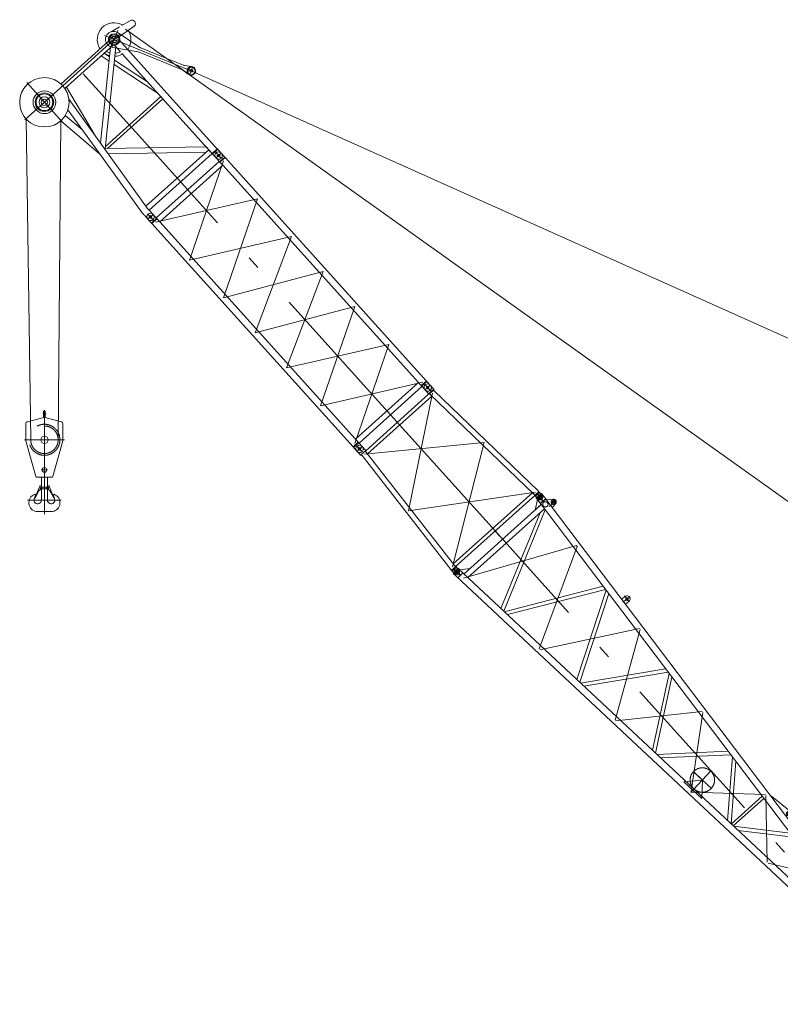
# Model space of a CAD drawing. Extents: x 8365 to 131642, y 1960 to 79602.
# Tile 32 of 121: x 11829 to 26436, y 58822 to 77742. Entities that reach past the tile are written whole.
import ezdxf

# ---------------------------------------------------------------- set-up
doc = ezdxf.new("R2010")
doc.units = 0
doc.header["$LTSCALE"] = 100
doc.header["$MEASUREMENT"] = 0
doc.linetypes.add('CENTER', pattern=[50.5, 30, -9, 2.5, -9])
doc.linetypes.add('HIDDEN', pattern=[12.6, 8.4, -4.2])
doc.layers.add('11', color=7, linetype='Continuous')
doc.layers.add('5', color=7, linetype='Continuous')

# ---------------------------------------------------------------- blocks, each defined once
blk = doc.blocks.new('*G163')
at = {"layer": '11', "color": 7, "linetype": 'Continuous', "lineweight": 9}
for p, q in [((13457, 77436), (15211, 76722)), ((13713, 77535), (13574, 77193)), ((13719, 77491), (13683, 77506)), ((14138, 77210), (13719, 77491)), ((13570, 77228), (13616, 77209)), ((13616, 77209), (14103, 77122)), ((14528, 77049), (14157, 77200)), ((14103, 77122), (14119, 77118)), ((14119, 77118), (14123, 77116)), ((14123, 77116), (14938, 76785)), ((14972, 76868), (14528, 77049)), ((15127, 76845), (14997, 76862)), ((15049, 76723), (15107, 76838)), ((15157, 76839), (15093, 76681)), ((15155, 76834), (15127, 76845)), ((14960, 76772), (15065, 76692)), ((15065, 76692), (15093, 76681))]:
    blk.add_line(p, q, dxfattribs=at)
for centre, radius in [((13642, 77361), 110), ((15124, 76758), 27.5)]:
    blk.add_circle(centre, radius, dxfattribs=at)
for centre, radius, start, end in [((13626, 77367), 150, 67.8653, -112.1358), ((14194, 77292), 99.9, -124.1343, -112.1264), ((15009, 76961), 100, -112.1374, -97.1333), ((15126, 76757), 83.5, 63.43, -116.57), ((15124, 76757), 72.4, -78.6307, -154.5273), ((15124, 76758), 82.5, -70.492, 67.8671), ((14900, 76692), 100, 52.8712, 67.868), ((15124, 76757), 72.4, -154.5246, -78.628), ((15124, 76757), 82.4, -112.1388, -70.4255)]:
    blk.add_arc(centre, radius, start, end, dxfattribs=at)
blk = doc.blocks.new('*G164')
at = {"layer": '11', "color": 7, "linetype": 'CENTER', "lineweight": 9}
for p, q in [((19713, 70618), (19590, 70755)), ((19714, 70717), (19614, 70627)), ((19769, 70656), (19777, 70648)), ((19294, 68307), (19754, 70565)), ((19673, 70561), (19669, 70566)), ((21018, 67854), (19010, 70083)), ((18406, 69539), (18307, 69450)), ((18319, 69536), (18404, 69441)), ((18452, 69392), (20747, 69615)), ((20747, 69615), (20138, 67226)), ((21735, 68661), (19294, 68307)), ((21753, 68644), (21858, 68527)), ((21850, 68604), (21782, 68542)), ((20155, 67205), (20260, 67088)), ((20180, 67099), (20258, 67170)), ((20209, 67224), (20202, 67232)), ((20124, 67161), (20131, 67153))]:
    blk.add_line(p, q, dxfattribs=at)
at = {"layer": '11', "color": 7, "linetype": 'Continuous', "lineweight": 9}
for p, q in [((19611, 70631), (19614, 70627)), ((19614, 70627), (19681, 70552)), ((19614, 70627), (19617, 70623)), ((19681, 70552), (19781, 70643)), ((19768, 70615), (19710, 70563)), ((19714, 70717), (19711, 70721)), ((19784, 70640), (19714, 70717)), ((19718, 70714), (19714, 70717)), ((19787, 70609), (19768, 70615)), ((19787, 70609), (19784, 70640)), ((21784, 68690), (19787, 70609)), ((18475, 69460), (19681, 70546)), ((19744, 70509), (18510, 69398)), ((19681, 70552), (19687, 70558)), ((19707, 70545), (19681, 70552)), ((19710, 70563), (19707, 70545)), ((19707, 70545), (21710, 68617)), ((18306, 69449), (18303, 69453)), ((18375, 69372), (18306, 69449)), ((18474, 69465), (18373, 69375)), ((18403, 69543), (18406, 69540)), ((18406, 69540), (18474, 69465)), ((18465, 69474), (18462, 69478)), ((18474, 69465), (18467, 69459)), ((18478, 69439), (18474, 69465)), ((18478, 69439), (20186, 67245)), ((18365, 69384), (18361, 69388)), ((18406, 69366), (18375, 69372)), ((20106, 67179), (18406, 69366)), ((21800, 68670), (21784, 68690)), ((20153, 67284), (21682, 68660)), ((21720, 68601), (20195, 67227)), ((21682, 68660), (21720, 68601)), ((21710, 68617), (21722, 68600)), ((21722, 68600), (21761, 68635)), ((21784, 68531), (21722, 68600)), ((21756, 68640), (21849, 68537)), ((21800, 68670), (21761, 68635)), ((21800, 68670), (21862, 68601)), ((20124, 67161), (20106, 67179)), ((20124, 67161), (20163, 67197)), ((20158, 67201), (20260, 67088)), ((20159, 67081), (20278, 67188)), ((20202, 67232), (20163, 67197)), ((20186, 67245), (20202, 67232)), ((20264, 67162), (20202, 67232)), ((20124, 67161), (20186, 67092))]:
    blk.add_line(p, q, dxfattribs=at)
at = {"layer": '11', "color": 7, "linetype": 'HIDDEN', "lineweight": 9}
blk.add_line((19768, 70615), (19710, 70563), dxfattribs=at)
at = {"layer": '11', "color": 7, "linetype": 'Continuous', "lineweight": 9}
for centre, radius in [((19664, 70672), 25.5), ((18356, 69494), 25.5), ((21816, 68573), 27.5), ((20219, 67135), 27.5)]:
    blk.add_circle(centre, radius, dxfattribs=at)
for centre, radius, start, end in [((19661, 70676), 67.5, 132, -138), ((19661, 70676), 67.5, 42, 132), ((19667, 70668), 67.5, -138, -48), ((19667, 70668), 67.5, -48, 42), ((18353, 69498), 67.5, 132, -138), ((18353, 69498), 67.5, 42, 132), ((21823, 68566), 52.5, -138, 42), ((20225, 67127), 52.5, -138, 42)]:
    blk.add_arc(centre, radius, start, end, dxfattribs=at)
blk = doc.blocks.new('*G165')
at = {"layer": '11', "color": 7, "linetype": 'CENTER', "lineweight": 9}
for p, q in [((15698, 75077), (15575, 75214)), ((15699, 75176), (15600, 75087)), ((15089, 73123), (15743, 75027)), ((19010, 70083), (14995, 74542)), ((16397, 74301), (14435, 73849)), ((15742, 72398), (16397, 74301)), ((14392, 73999), (14291, 73908)), ((14293, 74007), (14416, 73870)), ((14346, 73847), (14354, 73839)), ((14451, 73933), (14447, 73937)), ((17050, 73575), (15089, 73123)), ((17050, 73575), (15089, 73123)), ((17050, 73575), (16349, 71724)), ((17657, 72902), (15742, 72398)), ((16955, 71050), (17657, 72902)), ((18263, 72228), (16349, 71724)), ((18263, 72228), (16349, 71724)), ((17609, 70324), (18263, 72228)), ((17609, 70324), (18263, 72228)), ((18917, 71502), (16955, 71050)), ((18263, 69599), (18917, 71502)), ((19570, 70776), (17609, 70324)), ((19570, 70776), (17609, 70324)), ((19655, 70783), (19659, 70779)), ((19559, 70688), (19551, 70696)), ((19714, 70717), (19614, 70627)), ((19616, 70726), (19739, 70589)), ((18406, 69539), (18307, 69450)), ((18406, 69539), (18307, 69450)), ((18323, 69532), (18404, 69441))]:
    blk.add_line(p, q, dxfattribs=at)
at = {"layer": '11', "color": 7, "linetype": 'Continuous', "lineweight": 9}
for p, q in [((15696, 75180), (15700, 75176)), ((15703, 75172), (15700, 75176)), ((15700, 75176), (15767, 75102)), ((15759, 75111), (15755, 75115)), ((14451, 73932), (15660, 75020)), ((15728, 74945), (14519, 73856)), ((15599, 75086), (15596, 75090)), ((15599, 75086), (15603, 75082)), ((15668, 75009), (15599, 75086)), ((15658, 75020), (15654, 75025)), ((15660, 75020), (15728, 74945)), ((15674, 75004), (15660, 75020)), ((15767, 75102), (15666, 75011)), ((15773, 75093), (15674, 75004)), ((15728, 74945), (19487, 70769)), ((15767, 75102), (15760, 75096)), ((15773, 75093), (15767, 75102)), ((19639, 70799), (15773, 75093)), ((14388, 74002), (14392, 73999)), ((14395, 73995), (14392, 73999)), ((14392, 73999), (14459, 73924)), ((14291, 73908), (14288, 73912)), ((14291, 73908), (14295, 73904)), ((14358, 73834), (14291, 73908)), ((14459, 73924), (14358, 73834)), ((14358, 73834), (14366, 73826)), ((14366, 73826), (14465, 73915)), ((18233, 69532), (14366, 73826)), ((14465, 73915), (14451, 73932)), ((14519, 73856), (14451, 73932)), ((14459, 73924), (14452, 73918)), ((14519, 73856), (18278, 69681)), ((19487, 70769), (18278, 69681)), ((19555, 70694), (19487, 70769)), ((19639, 70799), (19540, 70710)), ((19647, 70792), (19547, 70702)), ((19647, 70792), (19639, 70799)), ((19647, 70792), (19641, 70786)), ((19714, 70717), (19647, 70792)), ((18346, 69605), (19555, 70694)), ((19540, 70710), (19555, 70694)), ((19547, 70702), (19540, 70710)), ((19545, 70704), (19614, 70627)), ((18278, 69681), (18346, 69605)), ((18233, 69532), (18331, 69621)), ((18239, 69524), (18233, 69532)), ((18237, 69526), (18306, 69449)), ((18339, 69614), (18239, 69524)), ((18247, 69515), (18251, 69511)), ((18331, 69621), (18346, 69605)), ((18339, 69614), (18333, 69609)), ((18406, 69540), (18339, 69614)), ((18347, 69605), (18351, 69601))]:
    blk.add_line(p, q, dxfattribs=at)
for centre in [(15649, 75131), (14341, 73953), (19664, 70672), (18356, 69494)]:
    blk.add_circle(centre, 25.5, dxfattribs=at)
for centre, start, end in [((15646, 75135), 132, -138), ((15646, 75135), 42, 132), ((14338, 73957), 132, -138), ((14338, 73957), 42, 132), ((14338, 73957), 42, 49.5703), ((14338, 73957), -145.5686, -137.9979), ((19668, 70668), -142.2249, -48), ((19668, 70668), -48, 46.2255), ((18360, 69491), -142.2253, -48), ((18360, 69491), -48, 46.2246)]:
    blk.add_arc(centre, 67.5, start, end, dxfattribs=at)
blk = doc.blocks.new('*G166')
at = {"layer": '11', "color": 7, "linetype": 'Continuous', "lineweight": 9}
for p, q in [((12289, 70099), (12289, 70220)), ((12289, 70220), (12319, 70220)), ((12319, 70220), (12319, 70099)), ((12298, 70099), (11975, 70013)), ((12633, 70013), (12311, 70099)), ((11949, 69979), (11949, 69653)), ((12659, 69653), (12659, 69979)), ((11950, 69647), (12140, 68964)), ((12468, 68964), (12658, 69647)), ((12159, 68950), (12304, 68950)), ((12363, 68950), (12245, 68950)), ((12245, 68950), (12245, 68773)), ((12304, 68950), (12449, 68950)), ((12363, 68773), (12363, 68950)), ((12213, 68779), (12121, 68552)), ((12156, 68621), (12198, 68690)), ((12219, 68710), (12245, 68725)), ((12244, 68783), (12224, 68785)), ((12246, 68767), (12244, 68783)), ((12245, 68725), (12245, 68510)), ((12363, 68725), (12245, 68725)), ((12248, 68760), (12360, 68760)), ((12252, 68754), (12251, 68756)), ((12356, 68754), (12358, 68756)), ((12362, 68767), (12365, 68783)), ((12363, 68510), (12363, 68725)), ((12390, 68710), (12363, 68725)), ((12365, 68783), (12384, 68785)), ((12396, 68779), (12487, 68552)), ((12453, 68621), (12410, 68690)), ((12112, 68620), (12089, 68607)), ((12109, 68532), (12133, 68604)), ((12121, 68552), (12126, 68549)), ((12126, 68549), (12156, 68621)), ((12482, 68549), (12453, 68621)), ((12476, 68604), (12500, 68532)), ((12487, 68552), (12482, 68549)), ((12519, 68607), (12496, 68620)), ((12175, 68290), (12304, 68290)), ((12304, 68290), (12433, 68290))]:
    blk.add_line(p, q, dxfattribs=at)
at = {"layer": '11', "color": 7, "linetype": 'HIDDEN', "lineweight": 9}
for p, q in [((12289, 70193), (12319, 70193)), ((12289, 70146), (12319, 70146)), ((12218, 68777), (12219, 68780)), ((12219, 68780), (12230, 68779)), ((12389, 68780), (12378, 68779)), ((12390, 68777), (12389, 68780))]:
    blk.add_line(p, q, dxfattribs=at)
at = {"layer": '11', "color": 7, "linetype": 'CENTER', "lineweight": 9}
for p, q in [((12304, 70238), (12304, 68923)), ((12274, 70170), (12336, 70170)), ((11919, 69670), (12689, 69670)), ((12246, 69090), (12362, 69090)), ((12304, 68950), (12304, 68239)), ((11982, 68510), (12626, 68510))]:
    blk.add_line(p, q, dxfattribs=at)
at = {"layer": '11', "color": 7, "linetype": 'HIDDEN', "lineweight": 9}
for radius in [298, 264]:
    blk.add_circle((12304, 69670), radius, dxfattribs=at)
at = {"layer": '11', "color": 7, "linetype": 'Continuous', "lineweight": 9}
for centre, radius in [((12304, 69670), 70), ((12304, 69090), 45), ((12235, 68743), 10.1), ((12373, 68743), 10.1)]:
    blk.add_circle(centre, radius, dxfattribs=at)
for centre, radius, start, end in [((11984, 69979), 35, 104.995, 179.9981), ((12304, 70075), 25, 90, 105.0012), ((12304, 70075), 25, 75.0021, 90.0019), ((12624, 69979), 35, 0, 75.0045), ((11969, 69653), 20, 180, -163.8874), ((12639, 69653), 20, -16.1115, -0.0004), ((12159, 68970), 20, -163.8933, -89.9978), ((12449, 68970), 20, -90, -16.1076), ((12249, 68658), 60, 120.437, 148.0102), ((12222, 68775), 9.91, 77.7332, 157.9882), ((12235, 68743), 20.2, -59.2782, 33.6963), ((12276, 68772), 30, -170.2206, -146.3123), ((12373, 68743), 20.2, 146.3043, -120.7286), ((12333, 68772), 30, -33.6877, -9.7852), ((12387, 68775), 9.9, 22.0039, 102.2758), ((12359, 68658), 60, 31.9937, 59.5611), ((12175, 68460), 170, 120.3772, -90.0015), ((12175, 68510), 70, 161.654, -0.0005), ((12119, 68608), 14, -18.0626, 120.379), ((12433, 68510), 70, 180, 18.3459), ((12433, 68460), 170, -90, 59.6213), ((12489, 68608), 14, 59.6221, -161.9348)]:
    blk.add_arc(centre, radius, start, end, dxfattribs=at)
blk = doc.blocks.new('*G167')
at = {"layer": '11', "color": 7, "linetype": 'Continuous', "lineweight": 9}
for p, q in [((21772, 68521), (21728, 68320)), ((21763, 68532), (21759, 68536)), ((21823, 68452), (21763, 68532)), ((21839, 68431), (21772, 68521)), ((21823, 68452), (21931, 68534)), ((21837, 68451), (21927, 68520)), ((21870, 68614), (21867, 68618)), ((21931, 68534), (21870, 68614)), ((21927, 68520), (21937, 68523)), ((21937, 68523), (21931, 68534)), ((21937, 68523), (22055, 68367)), ((21954, 68517), (21947, 68510)), ((22075, 68529), (21954, 68517)), ((20363, 67091), (21845, 68425)), ((21907, 68344), (20438, 67021)), ((21126, 66376), (21921, 68325)), ((21728, 68320), (21839, 68419)), ((21907, 68344), (21822, 68267)), ((21831, 68443), (21837, 68451)), ((27933, 60381), (21831, 68443)), ((21839, 68419), (21839, 68431)), ((21999, 68390), (22059, 68435)), ((22055, 68367), (22062, 68374)), ((29030, 59152), (22055, 68367)), ((22062, 68374), (22121, 68437)), ((21822, 68267), (21071, 66427)), ((20265, 67184), (20261, 67188)), ((20338, 67115), (20265, 67184)), ((20276, 67174), (20480, 67196)), ((20172, 67085), (20169, 67089)), ((20246, 67017), (20172, 67085)), ((20237, 67025), (20233, 67029)), ((20246, 67017), (20338, 67115)), ((20256, 67009), (20246, 67017)), ((20256, 67009), (20313, 66956)), ((20346, 67106), (20338, 67115)), ((27727, 60195), (20346, 67106)), ((20369, 67096), (20357, 67097)), ((20313, 66956), (28623, 59174)), ((21135, 66367), (23033, 66856)), ((23079, 66796), (21196, 66311)), ((20759, 66720), (20764, 66715)), ((23089, 66781), (22527, 65065)), ((22583, 65012), (23140, 66714)), ((23456, 66657), (23388, 66606)), ((23461, 66510), (23528, 66561)), ((22600, 64996), (24234, 65268)), ((24282, 65205), (22664, 64936)), ((24300, 65181), (23979, 63705)), ((24038, 63649), (24356, 65107)), ((25433, 63684), (24067, 63623)), ((24138, 63556), (25484, 63616)), ((25515, 63576), (25425, 62350)), ((25491, 62289), (25579, 63492)), ((26088, 62819), (25495, 62285)), ((26258, 62815), (26265, 62821)), ((26265, 62821), (26632, 62527)), ((25532, 62250), (26118, 62778)), ((26651, 62470), (26610, 62366)), ((26610, 62366), (26603, 62359)), ((25538, 62244), (26625, 62109)), ((26684, 62031), (25625, 62163)), ((26736, 61963), (26859, 61008)), ((26939, 60933), (26821, 61851)), ((27353, 61147), (27563, 60349)), ((27587, 60532), (27464, 61000)), ((27658, 60259), (27583, 60547)), ((27880, 60450), (27663, 60255)), ((27701, 60173), (27958, 60403)), ((27958, 60403), (28901, 59158)), ((28152, 60411), (28027, 60477)), ((28027, 60477), (28152, 60411)), ((28152, 60411), (28733, 60105)), ((28778, 59165), (27701, 60173)), ((28155, 60295), (29280, 59703)), ((28733, 60105), (29407, 59750)), ((29288, 59699), (28888, 59339)), ((29165, 59452), (29372, 59638)), ((29282, 59702), (29283, 59695)), ((29343, 59670), (29288, 59699)), ((29372, 59638), (29343, 59670)), ((29646, 59333), (29343, 59670)), ((29722, 59401), (29407, 59750)), ((29166, 59450), (29565, 59429)), ((29684, 59367), (29729, 59407)), ((29729, 59407), (29734, 59401)), ((28950, 59258), (29010, 59312)), ((29058, 59154), (29190, 59243)), ((29170, 59114), (29303, 59234)), ((29176, 59241), (29297, 59107)), ((29640, 59327), (29684, 59367)), ((29645, 59321), (29640, 59327)), ((29734, 59401), (29645, 59321)), ((28627, 59162), (28623, 59174)), ((28623, 59174), (28777, 59165)), ((28626, 59161), (28638, 59172)), ((28978, 58857), (28626, 59161)), ((28777, 59165), (28639, 59173)), ((28639, 59173), (28777, 59165)), ((28901, 59158), (28778, 59165)), ((28821, 59040), (28910, 58963)), ((28871, 59122), (28862, 59123)), ((28943, 59052), (28885, 59116)), ((28900, 59159), (29035, 59152)), ((28943, 58976), (28948, 59036)), ((29035, 59152), (29135, 58994)), ((29050, 59148), (29036, 59149)), ((29042, 59140), (29058, 59154)), ((29042, 59140), (29050, 59148)), ((29314, 59082), (29147, 58903)), ((29320, 59172), (29318, 59093)), ((29136, 59016), (28938, 58838))]:
    blk.add_line(p, q, dxfattribs=at)
at = {"layer": '11', "color": 7, "linetype": 'CENTER', "lineweight": 9}
for p, q in [((21763, 68533), (21869, 68613)), ((21773, 68630), (21766, 68639)), ((21816, 68573), (21773, 68630)), ((21884, 68484), (21816, 68573)), ((22115, 68510), (22045, 68439)), ((22045, 68509), (22080, 68474)), ((21843, 68457), (21843, 68457)), ((22085, 68479), (22075, 68470)), ((22076, 68479), (22084, 68469)), ((22080, 68474), (22116, 68439)), ((20961, 67916), (21138, 67720)), ((29127, 58847), (21018, 67854)), ((20351, 67011), (22522, 67641)), ((22536, 67622), (21802, 65652)), ((22522, 67641), (22536, 67622)), ((20152, 67162), (20187, 67199)), ((20166, 67183), (20158, 67191)), ((20219, 67135), (20166, 67183)), ((20173, 67086), (20264, 67183)), ((20300, 67058), (20219, 67135)), ((23411, 66548), (23550, 66653)), ((23535, 66553), (23443, 66674)), ((21819, 65636), (23729, 66046)), ((23743, 66027), (23262, 64285)), ((23279, 64269), (24936, 64451)), ((24950, 64432), (24722, 62918)), ((24764, 63296), (25114, 62968)), ((24939, 63132), (24768, 63293)), ((25103, 63307), (24775, 62957)), ((24939, 63132), (24583, 63096)), ((24583, 63096), (24926, 62774)), ((24926, 62774), (24939, 63132)), ((24775, 62957), (24715, 62893)), ((24722, 62918), (24740, 62901)), ((24740, 62901), (26143, 62856)), ((26157, 62837), (26182, 61551)), ((26565, 62522), (26597, 62484)), ((26603, 62490), (26590, 62478)), ((26200, 61534), (27350, 61261)), ((27953, 60464), (26930, 60851)), ((27650, 60175), (27961, 60454)), ((27968, 60445), (27953, 60464)), ((29376, 59710), (28810, 59200)), ((29407, 59750), (29343, 59670)), ((29010, 58903), (28631, 59257)), ((29084, 58970), (28771, 59383)), ((28880, 59122), (29127, 58847)), ((28958, 58856), (29137, 59017))]:
    blk.add_line(p, q, dxfattribs=at)
at = {"layer": '11', "color": 7, "linetype": 'HIDDEN', "lineweight": 9}
for p, q in [((21960, 68467), (21966, 68459)), ((29165, 59452), (29010, 59312)), ((28837, 59293), (28840, 59296))]:
    blk.add_line(p, q, dxfattribs=at)
at = {"layer": '11', "color": 7, "linetype": 'Continuous', "lineweight": 9}
for points in [[(21759, 68536), (21754, 68545), (21749, 68555), (21747, 68565), (21746, 68576), (21746, 68586), (21749, 68597), (21753, 68607), (21758, 68616), (21765, 68624), (21773, 68631)], [(21867, 68618), (21860, 68625), (21852, 68632), (21843, 68638), (21833, 68641), (21823, 68644), (21812, 68644), (21802, 68643), (21791, 68641), (21782, 68637), (21773, 68631)], [(20169, 67089), (20162, 67097), (20156, 67106), (20152, 67115), (20149, 67125), (20148, 67136), (20148, 67146), (20150, 67157), (20154, 67167), (20159, 67176), (20166, 67184)], [(20261, 67188), (20253, 67194), (20244, 67199), (20234, 67203), (20223, 67205), (20213, 67206), (20202, 67204), (20192, 67202), (20182, 67197), (20174, 67191), (20166, 67184)], [(29318, 59093), (29318, 59091), (29318, 59090), (29317, 59088), (29317, 59087), (29316, 59086), (29316, 59084), (29315, 59083), (29314, 59082), (29313, 59081), (29312, 59080)]]:
    blk.add_lwpolyline(points, dxfattribs=at)
for centre, radius in [((21816, 68573), 40), ((21816, 68573), 25), ((22080, 68474), 45), ((22080, 68474), 25.5), ((20219, 67135), 40), ((20219, 67135), 25.5), ((20219, 67135), 25), ((23492, 66609), 25.5), ((26597, 62484), 45), ((26597, 62484), 25.5), ((29236, 59174), 45), ((29237, 59174), 40), ((29047, 58936), 68.5), ((29047, 58936), 60)]:
    blk.add_circle(centre, radius, dxfattribs=at)
at = {"layer": '11', "color": 7, "linetype": 'HIDDEN', "lineweight": 9}
blk.add_circle((21925, 68429), 50.8, dxfattribs=at)
at = {"layer": '11', "color": 7, "linetype": 'CENTER', "lineweight": 9}
blk.add_circle((24939, 63132), 235, dxfattribs=at)
at = {"layer": '11', "color": 7, "linetype": 'Continuous', "lineweight": 9}
for centre, radius, start, end in [((21819, 68569), 67.5, 29.5479, 37.1211), ((22080, 68474), 55, -42.4563, 95.6516), ((20222, 67131), 67.5, 39.3124, 46.8833), ((23492, 66609), 60, -52.9133, 127.212), ((26597, 62484), 55, -15.228, 51.2996), ((29237, 59174), 83.6, -1.5532, 123.8749), ((28834, 59055), 20, 130.2592, -130.9184), ((28782, 59116), 60, -49.7401, -9.3835), ((28861, 59103), 20, 87.7222, 170.6177), ((28870, 59102), 20, 42, 87.6628), ((28928, 59038), 20, -5.3058, 42.0011), ((28923, 58978), 20, -130.9562, -5.3026), ((29047, 58936), 105, -130.9639, 33.4803)]:
    blk.add_arc(centre, radius, start, end, dxfattribs=at)
at = {"layer": '5', "color": 7, "linetype": 'Continuous', "lineweight": 9}
for p, q in [((29047, 59145), (29049, 59146)), ((29047, 59145), (29049, 59146)), ((29047, 59145), (29049, 59146)), ((29047, 59145), (29049, 59146)), ((29047, 59145), (29049, 59146)), ((29047, 59145), (29049, 59146)), ((29048, 59145), (29049, 59147)), ((29048, 59145), (29049, 59147)), ((29048, 59145), (29049, 59147)), ((29048, 59145), (29049, 59147)), ((29048, 59145), (29049, 59147)), ((29048, 59145), (29049, 59147)), ((29048, 59146), (29049, 59147)), ((29048, 59146), (29049, 59147)), ((29048, 59146), (29049, 59147)), ((29048, 59146), (29049, 59147)), ((29048, 59146), (29049, 59147)), ((29048, 59146), (29049, 59147)), ((29048, 59146), (29049, 59147)), ((29048, 59146), (29049, 59147)), ((29048, 59146), (29049, 59147)), ((29048, 59146), (29049, 59147)), ((29048, 59146), (29049, 59147)), ((29049, 59146), (29049, 59147)), ((29049, 59146), (29049, 59147)), ((29049, 59146), (29049, 59147)), ((29049, 59146), (29049, 59147)), ((29049, 59146), (29050, 59147)), ((29049, 59146), (29050, 59147)), ((29049, 59146), (29050, 59147)), ((29049, 59146), (29050, 59147)), ((29049, 59147), (29050, 59147)), ((29049, 59147), (29050, 59147)), ((29049, 59147), (29050, 59147)), ((29049, 59147), (29050, 59147)), ((29049, 59147), (29050, 59147)), ((29049, 59147), (29050, 59147)), ((29049, 59147), (29050, 59147)), ((29049, 59147), (29050, 59147)), ((29049, 59147), (29050, 59147)), ((29050, 59148), (29050, 59148)), ((29050, 59148), (29050, 59148)), ((29050, 59147), (29050, 59147)), ((29050, 59147), (29050, 59147)), ((29050, 59147), (29050, 59147)), ((29050, 59147), (29050, 59147)), ((29050, 59147), (29050, 59147)), ((29050, 59147), (29050, 59147))]:
    blk.add_line(p, q, dxfattribs=at)
blk = doc.blocks.new('*G170')
at = {"layer": '11', "color": 7, "linetype": 'Continuous', "lineweight": 9}
for p, q in [((13743, 77603), (13585, 77511)), ((13954, 77727), (13790, 77631)), ((13810, 77464), (14029, 77620)), ((13737, 77411), (13764, 77431)), ((13923, 77520), (13912, 77536)), ((13935, 77496), (13923, 77520)), ((13536, 77331), (12623, 76508)), ((12698, 76421), (13622, 77253)), ((13379, 75373), (13575, 77211)), ((13678, 77221), (13470, 75263)), ((13575, 77211), (13622, 77253)), ((13764, 77125), (13651, 77251)), ((13651, 77251), (13678, 77221)), ((13732, 77359), (14657, 76332)), ((13392, 77046), (13546, 76944)), ((13450, 77099), (13556, 77029)), ((13512, 77127), (13499, 77142)), ((13544, 77111), (13512, 77127)), ((13564, 77109), (13544, 77111)), ((13665, 77098), (13685, 77096)), ((13685, 77096), (13746, 77116)), ((13746, 77116), (13761, 77129)), ((13798, 77087), (13788, 77099)), ((14559, 76243), (13798, 77087)), ((13642, 76881), (14488, 76321)), ((13651, 76966), (14285, 76547)), ((12727, 76447), (13285, 75504)), ((13475, 75308), (14538, 76265)), ((14538, 76265), (14579, 76221)), ((15592, 75294), (14657, 76332)), ((12775, 76217), (12793, 76186)), ((12776, 76210), (13467, 75251)), ((14579, 76221), (13517, 75264)), ((14559, 76243), (15493, 75205)), ((13039, 75618), (12705, 75902)), ((13359, 75173), (12756, 76010)), ((12619, 75801), (13364, 75166)), ((14182, 74031), (13359, 75173)), ((13467, 75251), (14286, 74114)), ((13471, 75264), (15409, 75298)), ((15407, 75197), (13530, 75163)), ((14254, 74159), (15459, 75243)), ((15527, 75168), (14318, 74079)), ((15459, 75243), (15407, 75197)), ((15409, 75298), (15459, 75243)), ((15459, 75243), (15524, 75171)), ((15512, 75184), (15493, 75205)), ((15524, 75171), (15512, 75184)), ((15524, 75171), (15623, 75260)), ((15524, 75171), (15532, 75161)), ((15524, 75171), (15527, 75168)), ((15632, 75251), (15532, 75161)), ((15532, 75161), (15599, 75086)), ((15540, 75152), (15544, 75147)), ((15592, 75294), (15615, 75268)), ((15615, 75268), (15623, 75260)), ((15623, 75260), (15632, 75251)), ((15632, 75251), (15699, 75176)), ((15640, 75242), (15644, 75238)), ((14204, 74006), (14182, 74031)), ((14216, 73993), (14204, 74006)), ((14216, 73993), (14224, 73983)), ((14224, 73983), (14293, 73906)), ((14286, 74114), (14254, 74159)), ((14286, 74114), (14307, 74091)), ((14315, 74083), (14286, 74114)), ((14307, 74091), (14315, 74082)), ((14318, 74079), (14315, 74083)), ((14315, 74082), (14324, 74073)), ((14324, 74073), (14392, 73999)), ((14332, 74064), (14336, 74060)), ((14388, 74002), (14392, 73999)), ((14392, 73999), (14395, 73995)), ((14232, 73974), (14236, 73970))]:
    blk.add_line(p, q, dxfattribs=at)
at = {"layer": '11', "color": 7, "linetype": 'CENTER', "lineweight": 9}
for p, q in [((12657, 76474), (13760, 77467)), ((13665, 77335), (13602, 77405)), ((13708, 77420), (13687, 77401)), ((13576, 77301), (13597, 77320)), ((15057, 74474), (12667, 77128)), ((12679, 76493), (11930, 75819)), ((12645, 75778), (11964, 76534)), ((15575, 75214), (15649, 75131)), ((15699, 75176), (15600, 75087)), ((15699, 75176), (15600, 75087)), ((15689, 75086), (15601, 75184)), ((14392, 73999), (14291, 73908)), ((14292, 73909), (14391, 73998)), ((14293, 74007), (14416, 73871))]:
    blk.add_line(p, q, dxfattribs=at)
at = {"layer": '11', "color": 7, "linetype": 'HIDDEN', "lineweight": 9}
blk.add_line((13764, 77431), (13810, 77464), dxfattribs=at)
at = {"layer": '11', "color": 7, "linetype": 'Continuous', "lineweight": 9}
blk.add_lwpolyline([(13534, 77341), (13534, 77340), (13535, 77339), (13535, 77338), (13535, 77337), (13535, 77336), (13535, 77334), (13536, 77333), (13536, 77332), (13536, 77332), (13536, 77331)], dxfattribs=at)
for centre, radius in [((13642, 77360), 90), ((13642, 77360), 90), ((13642, 77361), 59.9), ((12304, 76156), 475), ((12304, 76156), 218), ((12304, 76156), 178), ((12304, 76156), 161), ((12304, 76156), 104), ((12304, 76156), 60), ((15649, 75131), 25.5), ((14341, 73953), 25.5)]:
    blk.add_circle(centre, radius, dxfattribs=at)
for centre, radius, start, end in [((13642, 77361), 323, 59.6879, -147.3085), ((13985, 77668), 65.8, -47.2959, 117.4682), ((13650, 77360), 316, -36.5522, 25.5725), ((13642, 77360), 110, -100.6319, -85.3357), ((13642, 77360), 323, -126.1208, -105.124), ((13642, 77361), 323, -87.0295, -63.3851), ((13639, 77365), 328, -62.469, -59.902), ((15653, 75127), 67.5, -48, 46.2354), ((15653, 75127), 67.5, -145.1925, -48), ((14345, 73950), 67.5, -48, 42), ((14345, 73950), 67.5, -140.285, -48)]:
    blk.add_arc(centre, radius, start, end, dxfattribs=at)

msp = doc.modelspace()

# ---------------------------------------------------------------- linework, layer by layer
at = {"layer": '11', "color": 7, "linetype": 'Continuous', "lineweight": 9}
for p, q in [((33484.09649, 63562.12423), (13863.66914, 77560.22407)), ((15124.19743, 76757.58851), (37022.29947, 66944.67584)), ((12040.20138, 69670), (11951.20722, 75838.1494)), ((12568.20065, 69670), (12619.22616, 75800.48094))]:
    msp.add_line(p, q, dxfattribs=at)

# ---------------------------------------------------------------- block references
at = {"color": 7, "linetype": 'Continuous', "lineweight": 9}
for name in ['*G170', '*G163', '*G165', '*G164', '*G166', '*G167']:
    msp.add_blockref(name, (0, 0), dxfattribs=at)

doc.saveas('drawing.dxf')
